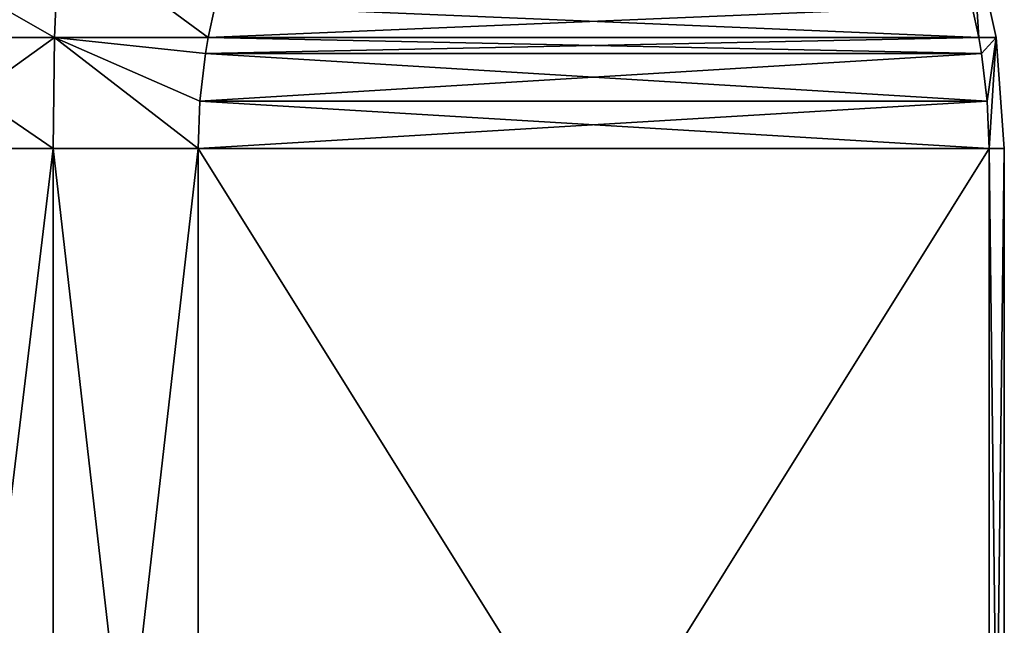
# Model space of a CAD drawing. Header units: millimetres. Extents: x -139 to 106, y -8 to 139.
# Tile 150 of 256: x -69.73 to -63.51, y 37.53 to 41.35. Entities that reach past the tile are written whole.
import ezdxf

# ---------------------------------------------------------------- set-up
doc = ezdxf.new("R2010")
doc.units = ezdxf.units.MM
doc.header["$LTSCALE"] = 53.842063
for name, color, linetype in [('392', 7, 'CONTINUOUS'), ('393', 7, 'CONTINUOUS'), ('403', 7, 'CONTINUOUS'), ('404', 7, 'CONTINUOUS'), ('444', 7, 'CONTINUOUS'), ('445', 7, 'CONTINUOUS')]:
    doc.layers.add(name, color=color, linetype=linetype)

msp = doc.modelspace()

# ---------------------------------------------------------------- linework, layer by layer
at = {"layer": '392', "linetype": 'CONTINUOUS'}
for points in [[(-69.5228, 32.5379, -10.969), (-70.4892, 32.5379, -11.527), (-69.5228, 40.5379, -10.969), (-69.5228, 32.5379, -10.969)], [(-69.5228, 40.5379, -10.969), (-70.4892, 32.5379, -11.527), (-70.4892, 40.5379, -11.527), (-69.5228, 40.5379, -10.969)], [(-68.6077, 32.5379, -10.3301), (-69.5228, 32.5379, -10.969), (-68.6077, 40.5379, -10.3301), (-68.6077, 32.5379, -10.3301)], [(-68.6077, 40.5379, -10.3301), (-69.5228, 32.5379, -10.969), (-69.5228, 40.5379, -10.969), (-68.6077, 40.5379, -10.3301)]]:
    msp.add_3dface(points, dxfattribs=at)
at = {"layer": '393', "linetype": 'CONTINUOUS'}
for points in [[(-69.4862, 41.9306, 10.7099), (-70.7287, 41.9306, 11.4275), (-69.5141, 41.2395, 10.9047), (-69.4862, 41.9306, 10.7099)], [(-69.5141, 41.2395, 10.9047), (-70.7287, 41.9306, 11.4275), (-70.5493, 41.2395, 11.5024), (-69.5141, 41.2395, 10.9047)], [(-69.4862, 41.9306, -10.7099), (-70.5492, 41.2395, -11.5024), (-70.7287, 41.9306, -11.4274), (-69.4862, 41.9306, -10.7099)], [(-69.5141, 41.2395, -10.9047), (-70.5492, 41.2395, -11.5024), (-69.4862, 41.9306, -10.7099), (-69.5141, 41.2395, -10.9047)], [(-68.5427, 41.2391, 10.2176), (-69.4862, 41.9306, 10.7099), (-69.5141, 41.2395, 10.9047), (-68.5427, 41.2391, 10.2176)], [(-68.5427, 41.2391, -10.2176), (-69.5141, 41.2395, -10.9047), (-69.4862, 41.9306, -10.7099), (-68.5427, 41.2391, -10.2176)], [(-68.4987, 41.4412, 10.1414), (-69.4862, 41.9306, 10.7099), (-68.5427, 41.2391, 10.2176), (-68.4987, 41.4412, 10.1414)], [(-68.4987, 41.4414, -10.1413), (-68.5427, 41.2391, -10.2176), (-69.4862, 41.9306, -10.7099), (-68.4987, 41.4414, -10.1413)], [(-63.6726, 41.2391, 1.7824), (-63.5633, 41.2395, 0.5977), (-63.718, 41.9306, 0.718), (-63.6726, 41.2391, 1.7824)], [(-63.7167, 41.4414, 1.8587), (-63.6726, 41.2391, 1.7824), (-63.718, 41.9306, 0.718), (-63.7167, 41.4414, 1.8587)], [(-63.5633, 41.2395, 0.5977), (-63.5633, 41.2395, -0.5977), (-63.718, 41.9306, 0.718), (-63.5633, 41.2395, 0.5977)], [(-63.5633, 41.2395, -0.5977), (-63.6726, 41.2391, -1.7824), (-63.718, 41.9306, -0.718), (-63.5633, 41.2395, -0.5977)], [(-63.718, 41.9306, 0.718), (-63.5633, 41.2395, -0.5977), (-63.718, 41.9306, -0.718), (-63.718, 41.9306, 0.718)], [(-63.6726, 41.2391, -1.7824), (-63.7167, 41.4412, -1.8586), (-63.718, 41.9306, -0.718), (-63.6726, 41.2391, -1.7824)], [(-69.5141, 41.2395, 10.9047), (-70.5493, 41.2395, 11.5024), (-69.5228, 40.5379, 10.969), (-69.5141, 41.2395, 10.9047)], [(-69.5228, 40.5379, 10.969), (-70.5493, 41.2395, 11.5024), (-70.4892, 40.5379, 11.527), (-69.5228, 40.5379, 10.969)], [(-69.5141, 41.2395, -10.9047), (-70.4892, 40.5379, -11.527), (-70.5492, 41.2395, -11.5024), (-69.5141, 41.2395, -10.9047)], [(-69.5228, 40.5379, -10.969), (-70.4892, 40.5379, -11.527), (-69.5141, 41.2395, -10.9047), (-69.5228, 40.5379, -10.969)], [(-68.6077, 40.5379, -10.3301), (-69.5228, 40.5379, -10.969), (-69.5141, 41.2395, -10.9047), (-68.6077, 40.5379, -10.3301)], [(-68.6077, 40.5379, 10.3301), (-69.5141, 41.2395, 10.9047), (-69.5228, 40.5379, 10.969), (-68.6077, 40.5379, 10.3301)], [(-68.596, 40.8379, -10.3098), (-68.6077, 40.5379, -10.3301), (-69.5141, 41.2395, -10.9047), (-68.596, 40.8379, -10.3098)], [(-68.5427, 41.2391, 10.2176), (-69.5141, 41.2395, 10.9047), (-68.5602, 41.1386, 10.2479), (-68.5427, 41.2391, 10.2176)], [(-68.5602, 41.1386, 10.2479), (-69.5141, 41.2395, 10.9047), (-68.596, 40.8379, 10.3098), (-68.5602, 41.1386, 10.2479)], [(-68.596, 40.8379, 10.3098), (-69.5141, 41.2395, 10.9047), (-68.6077, 40.5379, 10.3301), (-68.596, 40.8379, 10.3098)], [(-68.5602, 41.1387, -10.2479), (-68.596, 40.8379, -10.3098), (-69.5141, 41.2395, -10.9047), (-68.5602, 41.1387, -10.2479)], [(-68.5427, 41.2391, -10.2176), (-68.5602, 41.1387, -10.2479), (-69.5141, 41.2395, -10.9047), (-68.5427, 41.2391, -10.2176)], [(-63.6726, 41.2391, 1.7824), (-63.6552, 41.1387, 1.7521), (-63.5633, 41.2395, 0.5977), (-63.6726, 41.2391, 1.7824)], [(-63.6726, 41.2391, -1.7824), (-63.5633, 41.2395, -0.5977), (-63.6552, 41.1386, -1.7521), (-63.6726, 41.2391, -1.7824)], [(-63.6552, 41.1387, 1.7521), (-63.6194, 40.8379, 1.6902), (-63.5633, 41.2395, 0.5977), (-63.6552, 41.1387, 1.7521)], [(-63.6552, 41.1386, -1.7521), (-63.5633, 41.2395, -0.5977), (-63.6194, 40.8379, -1.6902), (-63.6552, 41.1386, -1.7521)], [(-63.5633, 41.2395, -0.5977), (-63.6077, 40.5379, -1.6699), (-63.6194, 40.8379, -1.6902), (-63.5633, 41.2395, -0.5977)], [(-63.6194, 40.8379, 1.6902), (-63.6077, 40.5379, 1.6699), (-63.5633, 41.2395, 0.5977), (-63.6194, 40.8379, 1.6902)], [(-63.512, 40.5379, -0.558), (-63.6077, 40.5379, -1.6699), (-63.5633, 41.2395, -0.5977), (-63.512, 40.5379, -0.558)], [(-63.6077, 40.5379, 1.6699), (-63.512, 40.5379, 0.558), (-63.5633, 41.2395, 0.5977), (-63.6077, 40.5379, 1.6699)], [(-63.512, 40.5379, 0.558), (-63.512, 40.5379, -0.558), (-63.5633, 41.2395, 0.5977), (-63.512, 40.5379, 0.558)], [(-63.5633, 41.2395, 0.5977), (-63.512, 40.5379, -0.558), (-63.5633, 41.2395, -0.5977), (-63.5633, 41.2395, 0.5977)]]:
    msp.add_3dface(points, dxfattribs=at)
at = {"layer": '403', "linetype": 'CONTINUOUS'}
for points in [[(-68.4987, 41.4412, 10.1414), (-68.5427, 41.2391, 10.2176), (-63.7167, 41.4414, 1.8587), (-68.4987, 41.4412, 10.1414)], [(-68.5427, 41.2391, 10.2176), (-63.6726, 41.2391, 1.7824), (-63.7167, 41.4414, 1.8587), (-68.5427, 41.2391, 10.2176)], [(-68.5427, 41.2391, 10.2176), (-68.5602, 41.1386, 10.2479), (-63.6726, 41.2391, 1.7824), (-68.5427, 41.2391, 10.2176)], [(-68.5602, 41.1386, 10.2479), (-63.6552, 41.1387, 1.7521), (-63.6726, 41.2391, 1.7824), (-68.5602, 41.1386, 10.2479)], [(-68.5602, 41.1386, 10.2479), (-68.596, 40.8379, 10.3098), (-63.6552, 41.1387, 1.7521), (-68.5602, 41.1386, 10.2479)], [(-68.596, 40.8379, 10.3098), (-63.6194, 40.8379, 1.6902), (-63.6552, 41.1387, 1.7521), (-68.596, 40.8379, 10.3098)], [(-68.596, 40.8379, 10.3098), (-68.6077, 40.5379, 10.3301), (-63.6194, 40.8379, 1.6902), (-68.596, 40.8379, 10.3098)], [(-68.6077, 40.5379, 10.3301), (-63.6077, 40.5379, 1.6699), (-63.6194, 40.8379, 1.6902), (-68.6077, 40.5379, 10.3301)], [(-68.6077, 32.5379, 10.3301), (-63.6077, 32.5379, 1.6699), (-63.6077, 40.5379, 1.6699), (-68.6077, 32.5379, 10.3301)], [(-68.6077, 40.5379, 10.3301), (-68.6077, 32.5379, 10.3301), (-63.6077, 40.5379, 1.6699), (-68.6077, 40.5379, 10.3301)]]:
    msp.add_3dface(points, dxfattribs=at)
at = {"layer": '404', "linetype": 'CONTINUOUS'}
for points in [[(-68.5427, 41.2391, -10.2176), (-68.4987, 41.4414, -10.1413), (-63.6726, 41.2391, -1.7824), (-68.5427, 41.2391, -10.2176)], [(-63.6726, 41.2391, -1.7824), (-68.4987, 41.4414, -10.1413), (-63.7167, 41.4412, -1.8586), (-63.6726, 41.2391, -1.7824)], [(-68.5602, 41.1387, -10.2479), (-68.5427, 41.2391, -10.2176), (-63.6552, 41.1386, -1.7521), (-68.5602, 41.1387, -10.2479)], [(-68.5427, 41.2391, -10.2176), (-63.6726, 41.2391, -1.7824), (-63.6552, 41.1386, -1.7521), (-68.5427, 41.2391, -10.2176)], [(-68.596, 40.8379, -10.3098), (-68.5602, 41.1387, -10.2479), (-63.6194, 40.8379, -1.6902), (-68.596, 40.8379, -10.3098)], [(-68.5602, 41.1387, -10.2479), (-63.6552, 41.1386, -1.7521), (-63.6194, 40.8379, -1.6902), (-68.5602, 41.1387, -10.2479)], [(-68.6077, 40.5379, -10.3301), (-68.596, 40.8379, -10.3098), (-63.6077, 40.5379, -1.6699), (-68.6077, 40.5379, -10.3301)], [(-63.6077, 40.5379, -1.6699), (-68.596, 40.8379, -10.3098), (-63.6194, 40.8379, -1.6902), (-63.6077, 40.5379, -1.6699)], [(-63.6077, 32.5379, -1.6699), (-68.6077, 32.5379, -10.3301), (-68.6077, 40.5379, -10.3301), (-63.6077, 32.5379, -1.6699)], [(-63.6077, 32.5379, -1.6699), (-68.6077, 40.5379, -10.3301), (-63.6077, 40.5379, -1.6699), (-63.6077, 32.5379, -1.6699)]]:
    msp.add_3dface(points, dxfattribs=at)
at = {"layer": '444', "linetype": 'CONTINUOUS'}
for points in [[(-63.6077, 32.5379, 1.6699), (-63.512, 32.5379, 0.558), (-63.6077, 40.5379, 1.6699), (-63.6077, 32.5379, 1.6699)], [(-63.512, 32.5379, 0.558), (-63.512, 40.5379, 0.558), (-63.6077, 40.5379, 1.6699), (-63.512, 32.5379, 0.558)], [(-63.512, 32.5379, -0.558), (-63.6077, 32.5379, -1.6699), (-63.512, 40.5379, -0.558), (-63.512, 32.5379, -0.558)], [(-63.6077, 32.5379, -1.6699), (-63.6077, 40.5379, -1.6699), (-63.512, 40.5379, -0.558), (-63.6077, 32.5379, -1.6699)], [(-63.512, 32.5379, 0.558), (-63.512, 32.5379, -0.558), (-63.512, 40.5379, 0.558), (-63.512, 32.5379, 0.558)], [(-63.512, 32.5379, -0.558), (-63.512, 40.5379, -0.558), (-63.512, 40.5379, 0.558), (-63.512, 32.5379, -0.558)]]:
    msp.add_3dface(points, dxfattribs=at)
at = {"layer": '445', "linetype": 'CONTINUOUS'}
for points in [[(-70.4892, 32.5379, 11.527), (-69.5228, 32.5379, 10.969), (-70.4892, 40.5379, 11.527), (-70.4892, 32.5379, 11.527)], [(-69.5228, 32.5379, 10.969), (-69.5228, 40.5379, 10.969), (-70.4892, 40.5379, 11.527), (-69.5228, 32.5379, 10.969)], [(-69.5228, 32.5379, 10.969), (-68.6077, 32.5379, 10.3301), (-69.5228, 40.5379, 10.969), (-69.5228, 32.5379, 10.969)], [(-68.6077, 32.5379, 10.3301), (-68.6077, 40.5379, 10.3301), (-69.5228, 40.5379, 10.969), (-68.6077, 32.5379, 10.3301)]]:
    msp.add_3dface(points, dxfattribs=at)

doc.saveas('drawing.dxf')
